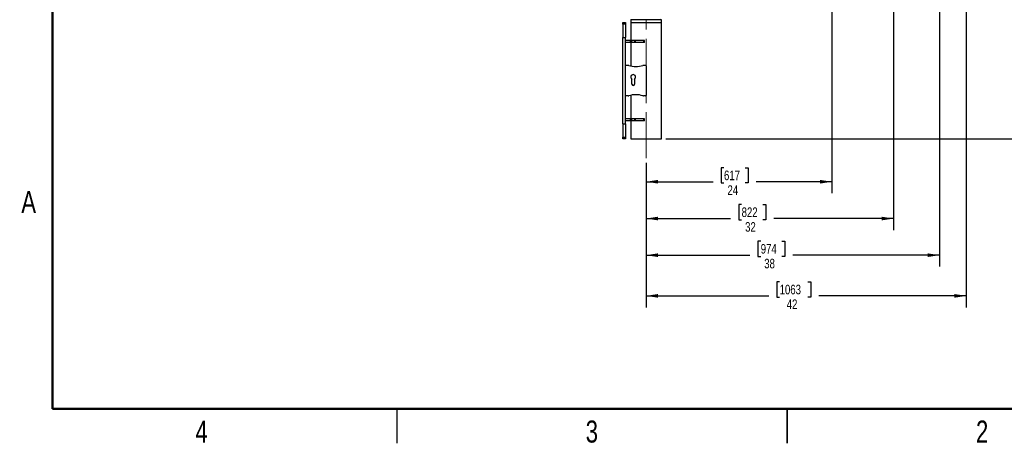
# Paper-space layout 'Sheet6' of a CAD drawing. Header units: inches. Extents: x 0.1 to 16.9, y 0.1 to 10.9.
# Tile 1 of 12: x 0.1 to 10.9, y 0.1 to 4.7. Entities that reach past the tile are written whole.
import ezdxf

# ---------------------------------------------------------------- set-up
doc = ezdxf.new("R2010")
doc.units = ezdxf.units.IN
doc.header["$MEASUREMENT"] = 0
doc.linetypes.add('CENTERX2', pattern=[0.8, 0.5, -0.1, 0.1, -0.1])
doc.linetypes.add('PHANTOM', pattern=[0.5, 0.25, -0.05, 0.05, -0.05, 0.05, -0.05])
doc.layers.add('FORMAT', color=7, linetype='Continuous')
doc.styles.add('SLDTEXTSTYLE0', font='TXT', dxfattribs={"width": 0.75})
doc.dimstyles.new('SLDDIMSTYLE17', dxfattribs={"dimtxt": 0.104167, "dimasz": 0.13, "dimexe": 0, "dimexo": 0.0625, "dimgap": 0.026042, "dimtad": 0, "dimtih": 1, "dimtoh": 1, "dimdec": 0, "dimlfac": 12, "dimrnd": 1e-09, "dimzin": 12, "dimdsep": 46, "dimtxsty": 'SLDTEXTSTYLE0', "dimsah": 1, "dimcen": 0.09, "dimadec": 0, "dimazin": 3, "dimtfac": 1, "dimtdec": 0, "dimtofl": 0, "dimtmove": 0, "dimatfit": 3, "dimfxl": 1, "dimfrac": 2, "dimtolj": 1, "dimtzin": 12, "dimarcsym": 0})

# ---------------------------------------------------------------- blocks, each defined once
blk = doc.blocks.new('_D_95')
at = {"layer": 'FORMAT', "color": 7}
for p, q in [((10.451, 6.579), (10.451, 1.606)), ((6.964, 3.181), (6.964, 1.606)), ((8.418, 1.883), (8.387, 1.883)), ((8.387, 1.883), (8.387, 1.718)), ((8.726, 1.883), (8.758, 1.883)), ((8.758, 1.883), (8.758, 1.718)), ((6.964, 1.731), (8.299, 1.731)), ((8.387, 1.718), (8.418, 1.718)), ((8.758, 1.718), (8.726, 1.718)), ((10.451, 1.731), (8.845, 1.731))]:
    blk.add_line(p, q, dxfattribs=at)
for points in [[(6.964, 1.731), (7.094, 1.711), (7.094, 1.751)], [(10.451, 1.731), (10.321, 1.751), (10.321, 1.711)]]:
    blk.add_solid(points, dxfattribs=at)
at = {"layer": 'FORMAT', "color": 7, "char_height": 0.1042, "attachment_point": 1, "style": 'SLDTEXTSTYLE0'}
for s, insert in [('1063', (8.418, 1.852)), ('42', (8.495, 1.692))]:
    blk.add_mtext(s, dxfattribs=dict(at, insert=insert))
blk = doc.blocks.new('_D_96')
at = {"layer": 'FORMAT', "color": 7}
for p, q in [((10.159, 7.417), (10.159, 2.049)), ((6.964, 3.181), (6.964, 2.049)), ((8.212, 2.326), (8.18, 2.326)), ((8.18, 2.326), (8.18, 2.161)), ((8.442, 2.326), (8.474, 2.326)), ((8.474, 2.326), (8.474, 2.161)), ((6.964, 2.174), (8.092, 2.174)), ((8.18, 2.161), (8.212, 2.161)), ((8.474, 2.161), (8.442, 2.161)), ((10.159, 2.174), (8.562, 2.174))]:
    blk.add_line(p, q, dxfattribs=at)
for points in [[(6.964, 2.174), (7.094, 2.154), (7.094, 2.194)], [(10.159, 2.174), (10.029, 2.194), (10.029, 2.154)]]:
    blk.add_solid(points, dxfattribs=at)
at = {"layer": 'FORMAT', "color": 7, "char_height": 0.1042, "attachment_point": 1, "style": 'SLDTEXTSTYLE0'}
for s, insert in [('974', (8.212, 2.295)), ('38', (8.25, 2.135))]:
    blk.add_mtext(s, dxfattribs=dict(at, insert=insert))
blk = doc.blocks.new('_D_97')
at = {"layer": 'FORMAT', "color": 7}
for p, q in [((9.659, 8.152), (9.659, 2.448)), ((6.964, 3.181), (6.964, 2.448)), ((8.004, 2.726), (7.972, 2.726)), ((7.972, 2.726), (7.972, 2.56)), ((8.235, 2.726), (8.266, 2.726)), ((8.266, 2.726), (8.266, 2.56)), ((6.964, 2.573), (7.884, 2.573)), ((9.659, 2.573), (8.354, 2.573)), ((7.972, 2.56), (8.004, 2.56)), ((8.266, 2.56), (8.235, 2.56))]:
    blk.add_line(p, q, dxfattribs=at)
for points in [[(6.964, 2.573), (7.094, 2.553), (7.094, 2.593)], [(9.659, 2.573), (9.529, 2.593), (9.529, 2.553)]]:
    blk.add_solid(points, dxfattribs=at)
at = {"layer": 'FORMAT', "color": 7, "char_height": 0.1042, "attachment_point": 1, "style": 'SLDTEXTSTYLE0'}
for s, insert in [('822', (8.004, 2.694)), ('32', (8.042, 2.534))]:
    blk.add_mtext(s, dxfattribs=dict(at, insert=insert))
blk = doc.blocks.new('_D_98')
at = {"layer": 'FORMAT', "color": 7}
for p, q in [((8.987, 8.732), (8.987, 2.849)), ((6.964, 3.181), (6.964, 2.849)), ((7.812, 3.127), (7.78, 3.127)), ((7.78, 3.127), (7.78, 2.961)), ((8.043, 3.127), (8.075, 3.127)), ((8.075, 3.127), (8.075, 2.961)), ((6.964, 2.974), (7.693, 2.974)), ((7.78, 2.961), (7.812, 2.961)), ((8.075, 2.961), (8.043, 2.961)), ((8.987, 2.974), (8.162, 2.974))]:
    blk.add_line(p, q, dxfattribs=at)
for points in [[(6.964, 2.974), (7.094, 2.954), (7.094, 2.994)], [(8.987, 2.974), (8.857, 2.994), (8.857, 2.954)]]:
    blk.add_solid(points, dxfattribs=at)
at = {"layer": 'FORMAT', "color": 7, "char_height": 0.1042, "attachment_point": 1, "style": 'SLDTEXTSTYLE0'}
for s, insert in [('617', (7.812, 3.095)), ('24', (7.85, 2.935))]:
    blk.add_mtext(s, dxfattribs=dict(at, insert=insert))
blk = doc.blocks.new('_D_99')
at = {"layer": 'FORMAT', "color": 7}
for p, q in [((10.501, 6.629), (11.328, 6.629)), ((11.203, 6.629), (11.203, 5.202)), ((11.088, 5.18), (11.056, 5.18)), ((11.056, 5.18), (11.056, 5.015)), ((11.319, 5.18), (11.351, 5.18)), ((11.351, 5.18), (11.351, 5.015)), ((11.056, 5.015), (11.088, 5.015)), ((11.351, 5.015), (11.319, 5.015)), ((11.203, 3.44), (11.203, 4.855)), ((7.18, 3.44), (11.328, 3.44))]:
    blk.add_line(p, q, dxfattribs=at)
for points in [[(11.203, 6.629), (11.183, 6.499), (11.223, 6.499)], [(11.203, 3.44), (11.223, 3.57), (11.183, 3.57)]]:
    blk.add_solid(points, dxfattribs=at)
at = {"layer": 'FORMAT', "color": 7, "char_height": 0.1042, "attachment_point": 1, "style": 'SLDTEXTSTYLE0'}
for s, insert in [('972', (11.088, 5.149)), ('38', (11.126, 4.989))]:
    blk.add_mtext(s, dxfattribs=dict(at, insert=insert))
blk = doc.blocks.new('_D_100')
at = {"layer": 'FORMAT', "color": 7}
for p, q in [((10.209, 7.467), (11.801, 7.467)), ((11.676, 7.467), (11.676, 5.576)), ((11.522, 5.555), (11.49, 5.555)), ((11.49, 5.555), (11.49, 5.389)), ((11.83, 5.555), (11.861, 5.555)), ((11.861, 5.555), (11.861, 5.389)), ((11.49, 5.389), (11.522, 5.389)), ((11.861, 5.389), (11.83, 5.389)), ((11.676, 3.44), (11.676, 5.229)), ((7.18, 3.44), (11.801, 3.44))]:
    blk.add_line(p, q, dxfattribs=at)
for points in [[(11.676, 7.467), (11.656, 7.337), (11.696, 7.337)], [(11.676, 3.44), (11.696, 3.57), (11.656, 3.57)]]:
    blk.add_solid(points, dxfattribs=at)
at = {"layer": 'FORMAT', "color": 7, "char_height": 0.1042, "attachment_point": 1, "style": 'SLDTEXTSTYLE0'}
for s, insert in [('1228', (11.522, 5.523)), ('48', (11.599, 5.363))]:
    blk.add_mtext(s, dxfattribs=dict(at, insert=insert))
blk = doc.blocks.new('_D_101')
at = {"layer": 'FORMAT', "color": 7}
for p, q in [((9.709, 8.202), (12.273, 8.202)), ((12.148, 8.202), (12.148, 6.005)), ((11.994, 5.984), (11.963, 5.984)), ((11.963, 5.984), (11.963, 5.819)), ((12.302, 5.984), (12.334, 5.984)), ((12.334, 5.984), (12.334, 5.819)), ((11.963, 5.819), (11.994, 5.819)), ((12.334, 5.819), (12.302, 5.819)), ((12.148, 3.44), (12.148, 5.659)), ((7.18, 3.44), (12.273, 3.44))]:
    blk.add_line(p, q, dxfattribs=at)
for points in [[(12.148, 8.202), (12.128, 8.072), (12.168, 8.072)], [(12.148, 3.44), (12.168, 3.57), (12.128, 3.57)]]:
    blk.add_solid(points, dxfattribs=at)
at = {"layer": 'FORMAT', "color": 7, "char_height": 0.1042, "attachment_point": 1, "style": 'SLDTEXTSTYLE0'}
for s, insert in [('1452', (11.994, 5.953)), ('57', (12.071, 5.793))]:
    blk.add_mtext(s, dxfattribs=dict(at, insert=insert))
blk = doc.blocks.new('_D_102')
at = {"layer": 'FORMAT', "color": 7}
for p, q in [((9.037, 8.782), (12.746, 8.782)), ((12.621, 8.782), (12.621, 6.472)), ((12.467, 6.451), (12.435, 6.451)), ((12.435, 6.451), (12.435, 6.285)), ((12.775, 6.451), (12.806, 6.451)), ((12.806, 6.451), (12.806, 6.285)), ((12.435, 6.285), (12.467, 6.285)), ((12.806, 6.285), (12.775, 6.285)), ((12.621, 3.44), (12.621, 6.125)), ((7.18, 3.44), (12.746, 3.44))]:
    blk.add_line(p, q, dxfattribs=at)
for points in [[(12.621, 8.782), (12.601, 8.652), (12.641, 8.652)], [(12.621, 3.44), (12.641, 3.57), (12.601, 3.57)]]:
    blk.add_solid(points, dxfattribs=at)
at = {"layer": 'FORMAT', "color": 7, "char_height": 0.1042, "attachment_point": 1, "style": 'SLDTEXTSTYLE0'}
for s, insert in [('1628', (12.467, 6.419)), ('64', (12.544, 6.259))]:
    blk.add_mtext(s, dxfattribs=dict(at, insert=insert))

psp = doc.layouts.new('Sheet6')

# ---------------------------------------------------------------- linework, layer by layer
at = {"color": 7, "linetype": 'Continuous', "lineweight": 50}
for p, q in [((0.5, 0.5), (0.5, 10.5)), ((16.5, 0.5), (0.5, 0.5))]:
    psp.add_line(p, q, dxfattribs=at)
at = {"color": 7, "linetype": 'Continuous', "lineweight": 25}
for p, q in [((6.802, 4.742), (6.797, 4.736)), ((6.797, 4.736), (6.797, 4.71)), ((6.964, 4.736), (6.797, 4.736)), ((7.13, 4.736), (6.964, 4.736)), ((7.13, 4.736), (7.125, 4.742)), ((7.13, 4.71), (7.13, 4.736)), ((6.709, 4.71), (6.74, 4.71)), ((6.709, 4.69), (6.709, 4.71)), ((6.74, 4.69), (6.709, 4.69)), ((6.709, 4.69), (6.709, 4.544)), ((6.74, 4.71), (6.74, 4.69)), ((6.74, 4.69), (6.74, 4.544)), ((6.797, 4.71), (6.797, 4.513)), ((6.797, 4.71), (6.964, 4.71)), ((6.797, 4.71), (7.13, 4.71)), ((6.964, 4.71), (7.13, 4.71)), ((7.13, 3.44), (7.13, 4.71)), ((6.709, 4.544), (6.74, 4.544)), ((6.709, 3.606), (6.709, 4.544)), ((6.74, 3.606), (6.74, 4.544)), ((6.741, 4.513), (6.74, 4.513)), ((6.741, 4.492), (6.741, 4.513)), ((6.794, 4.513), (6.741, 4.513)), ((6.794, 4.492), (6.794, 4.513)), ((6.808, 4.513), (6.794, 4.513)), ((6.808, 4.492), (6.808, 4.513)), ((6.841, 4.513), (6.808, 4.513)), ((6.841, 4.492), (6.841, 4.513)), ((6.847, 4.513), (6.841, 4.513)), ((6.847, 4.492), (6.847, 4.513)), ((6.938, 4.513), (6.847, 4.513)), ((6.938, 4.492), (6.938, 4.513)), ((6.948, 4.513), (6.938, 4.513)), ((6.948, 4.492), (6.948, 4.513)), ((6.741, 4.492), (6.74, 4.492)), ((6.794, 4.492), (6.741, 4.492)), ((6.808, 4.492), (6.794, 4.492)), ((6.797, 4.492), (6.797, 4.234)), ((6.841, 4.492), (6.808, 4.492)), ((6.847, 4.492), (6.841, 4.492)), ((6.938, 4.492), (6.847, 4.492)), ((6.948, 4.492), (6.938, 4.492)), ((6.741, 4.242), (6.768, 4.242)), ((6.936, 4.242), (6.959, 4.242)), ((6.964, 4.236), (6.964, 3.914)), ((6.81, 4.035), (6.81, 4.093)), ((6.836, 4.093), (6.836, 4.035)), ((6.768, 3.908), (6.741, 3.908)), ((6.797, 3.916), (6.797, 3.658)), ((6.959, 3.908), (6.936, 3.908)), ((6.741, 3.658), (6.74, 3.658)), ((6.741, 3.638), (6.741, 3.658)), ((6.794, 3.658), (6.741, 3.658)), ((6.794, 3.638), (6.794, 3.658)), ((6.808, 3.658), (6.794, 3.658)), ((6.808, 3.638), (6.808, 3.658)), ((6.841, 3.658), (6.808, 3.658)), ((6.841, 3.638), (6.841, 3.658)), ((6.847, 3.658), (6.841, 3.658)), ((6.847, 3.638), (6.847, 3.658)), ((6.938, 3.658), (6.847, 3.658)), ((6.938, 3.638), (6.938, 3.658)), ((6.948, 3.658), (6.938, 3.658)), ((6.948, 3.638), (6.948, 3.658)), ((6.709, 3.606), (6.74, 3.606)), ((6.709, 3.606), (6.709, 3.46)), ((6.741, 3.638), (6.74, 3.638)), ((6.74, 3.606), (6.74, 3.46)), ((6.794, 3.638), (6.741, 3.638)), ((6.808, 3.638), (6.794, 3.638)), ((6.797, 3.638), (6.797, 3.44)), ((6.841, 3.638), (6.808, 3.638)), ((6.847, 3.638), (6.841, 3.638)), ((6.938, 3.638), (6.847, 3.638)), ((6.948, 3.638), (6.938, 3.638)), ((6.709, 3.46), (6.74, 3.46)), ((6.709, 3.44), (6.709, 3.46)), ((6.74, 3.44), (6.709, 3.44)), ((6.74, 3.46), (6.74, 3.44)), ((6.797, 3.44), (7.13, 3.44)), ((4.25, 0.5), (4.25, 0.125)), ((8.5, 0.5), (8.5, 0.125)), ((8.5, 0.125), (8.5, 0.5))]:
    psp.add_line(p, q, dxfattribs=at)
at = {"color": 7, "linetype": 'PHANTOM', "lineweight": 18}
for p, q in [((6.802, 4.742), (6.797, 4.736)), ((6.802, 4.742), (6.797, 4.736)), ((6.802, 4.742), (6.797, 4.736)), ((6.797, 4.736), (6.797, 4.71)), ((6.964, 4.736), (6.797, 4.736)), ((6.797, 4.736), (6.797, 4.71)), ((6.964, 4.736), (6.797, 4.736)), ((6.797, 4.736), (6.797, 4.71)), ((6.964, 4.736), (6.797, 4.736)), ((7.13, 4.736), (6.964, 4.736)), ((7.13, 4.736), (6.964, 4.736)), ((7.13, 4.736), (6.964, 4.736)), ((7.13, 4.736), (7.125, 4.742)), ((7.13, 4.736), (7.125, 4.742)), ((7.13, 4.736), (7.125, 4.742)), ((7.13, 4.71), (7.13, 4.736)), ((7.13, 4.71), (7.13, 4.736)), ((7.13, 4.71), (7.13, 4.736)), ((6.709, 4.69), (6.709, 4.71)), ((6.709, 4.71), (6.74, 4.71)), ((6.709, 4.69), (6.709, 4.71)), ((6.709, 4.71), (6.74, 4.71)), ((6.709, 4.69), (6.709, 4.71)), ((6.709, 4.71), (6.74, 4.71)), ((6.74, 4.69), (6.709, 4.69)), ((6.709, 4.69), (6.709, 4.544)), ((6.74, 4.69), (6.709, 4.69)), ((6.709, 4.69), (6.709, 4.544)), ((6.74, 4.69), (6.709, 4.69)), ((6.709, 4.69), (6.709, 4.544)), ((6.74, 4.71), (6.74, 4.69)), ((6.74, 4.71), (6.74, 4.69)), ((6.74, 4.71), (6.74, 4.69)), ((6.74, 4.69), (6.74, 4.544)), ((6.74, 4.69), (6.74, 4.544)), ((6.74, 4.69), (6.74, 4.544)), ((6.797, 4.71), (6.797, 4.513)), ((6.797, 4.71), (6.964, 4.71)), ((6.797, 4.71), (7.13, 4.71)), ((6.797, 4.71), (6.797, 4.513)), ((6.797, 4.71), (6.964, 4.71)), ((6.797, 4.71), (7.13, 4.71)), ((6.797, 4.71), (6.797, 4.513)), ((6.797, 4.71), (6.964, 4.71)), ((6.797, 4.71), (7.13, 4.71)), ((6.964, 4.71), (7.13, 4.71)), ((6.964, 4.71), (7.13, 4.71)), ((6.964, 4.71), (7.13, 4.71)), ((7.13, 3.44), (7.13, 4.71)), ((7.13, 3.44), (7.13, 4.71)), ((7.13, 3.44), (7.13, 4.71)), ((6.709, 4.544), (6.74, 4.544)), ((6.709, 3.606), (6.709, 4.544)), ((6.709, 4.544), (6.74, 4.544)), ((6.709, 3.606), (6.709, 4.544)), ((6.709, 4.544), (6.74, 4.544)), ((6.709, 3.606), (6.709, 4.544)), ((6.74, 3.606), (6.74, 4.544)), ((6.74, 3.606), (6.74, 4.544)), ((6.74, 3.606), (6.74, 4.544)), ((6.741, 4.513), (6.74, 4.513)), ((6.741, 4.513), (6.74, 4.513)), ((6.741, 4.513), (6.74, 4.513)), ((6.741, 4.492), (6.741, 4.513)), ((6.794, 4.513), (6.741, 4.513)), ((6.741, 4.492), (6.741, 4.513)), ((6.794, 4.513), (6.741, 4.513)), ((6.741, 4.492), (6.741, 4.513)), ((6.794, 4.513), (6.741, 4.513)), ((6.794, 4.492), (6.794, 4.513)), ((6.808, 4.513), (6.794, 4.513)), ((6.794, 4.492), (6.794, 4.513)), ((6.808, 4.513), (6.794, 4.513)), ((6.794, 4.492), (6.794, 4.513)), ((6.808, 4.513), (6.794, 4.513)), ((6.808, 4.492), (6.808, 4.513)), ((6.841, 4.513), (6.808, 4.513)), ((6.808, 4.492), (6.808, 4.513)), ((6.841, 4.513), (6.808, 4.513)), ((6.808, 4.492), (6.808, 4.513)), ((6.841, 4.513), (6.808, 4.513)), ((6.841, 4.492), (6.841, 4.513)), ((6.847, 4.513), (6.841, 4.513)), ((6.841, 4.492), (6.841, 4.513)), ((6.847, 4.513), (6.841, 4.513)), ((6.841, 4.492), (6.841, 4.513)), ((6.847, 4.513), (6.841, 4.513)), ((6.847, 4.492), (6.847, 4.513)), ((6.938, 4.513), (6.847, 4.513)), ((6.847, 4.492), (6.847, 4.513)), ((6.938, 4.513), (6.847, 4.513)), ((6.847, 4.492), (6.847, 4.513)), ((6.938, 4.513), (6.847, 4.513)), ((6.938, 4.492), (6.938, 4.513)), ((6.948, 4.513), (6.938, 4.513)), ((6.938, 4.492), (6.938, 4.513)), ((6.948, 4.513), (6.938, 4.513)), ((6.938, 4.492), (6.938, 4.513)), ((6.948, 4.513), (6.938, 4.513)), ((6.948, 4.492), (6.948, 4.513)), ((6.948, 4.492), (6.948, 4.513)), ((6.948, 4.492), (6.948, 4.513)), ((6.741, 4.492), (6.74, 4.492)), ((6.741, 4.492), (6.74, 4.492)), ((6.741, 4.492), (6.74, 4.492)), ((6.794, 4.492), (6.741, 4.492)), ((6.794, 4.492), (6.741, 4.492)), ((6.794, 4.492), (6.741, 4.492)), ((6.808, 4.492), (6.794, 4.492)), ((6.808, 4.492), (6.794, 4.492)), ((6.808, 4.492), (6.794, 4.492)), ((6.797, 4.492), (6.797, 4.234)), ((6.797, 4.492), (6.797, 4.234)), ((6.797, 4.492), (6.797, 4.234)), ((6.841, 4.492), (6.808, 4.492)), ((6.841, 4.492), (6.808, 4.492)), ((6.841, 4.492), (6.808, 4.492)), ((6.847, 4.492), (6.841, 4.492)), ((6.847, 4.492), (6.841, 4.492)), ((6.847, 4.492), (6.841, 4.492)), ((6.938, 4.492), (6.847, 4.492)), ((6.938, 4.492), (6.847, 4.492)), ((6.938, 4.492), (6.847, 4.492)), ((6.948, 4.492), (6.938, 4.492)), ((6.948, 4.492), (6.938, 4.492)), ((6.948, 4.492), (6.938, 4.492)), ((6.741, 4.242), (6.768, 4.242)), ((6.741, 4.242), (6.768, 4.242)), ((6.741, 4.242), (6.768, 4.242)), ((6.936, 4.242), (6.959, 4.242)), ((6.936, 4.242), (6.959, 4.242)), ((6.936, 4.242), (6.959, 4.242)), ((6.964, 4.236), (6.964, 3.914)), ((6.964, 4.236), (6.964, 3.914)), ((6.964, 4.236), (6.964, 3.914)), ((6.81, 4.035), (6.81, 4.093)), ((6.81, 4.035), (6.81, 4.093)), ((6.81, 4.035), (6.81, 4.093)), ((6.836, 4.093), (6.836, 4.035)), ((6.836, 4.093), (6.836, 4.035)), ((6.836, 4.093), (6.836, 4.035)), ((6.768, 3.908), (6.741, 3.908)), ((6.768, 3.908), (6.741, 3.908)), ((6.768, 3.908), (6.741, 3.908)), ((6.797, 3.916), (6.797, 3.658)), ((6.797, 3.916), (6.797, 3.658)), ((6.797, 3.916), (6.797, 3.658)), ((6.959, 3.908), (6.936, 3.908)), ((6.959, 3.908), (6.936, 3.908)), ((6.959, 3.908), (6.936, 3.908)), ((6.741, 3.658), (6.74, 3.658)), ((6.741, 3.658), (6.74, 3.658)), ((6.741, 3.658), (6.74, 3.658)), ((6.741, 3.638), (6.741, 3.658)), ((6.794, 3.658), (6.741, 3.658)), ((6.741, 3.638), (6.741, 3.658)), ((6.794, 3.658), (6.741, 3.658)), ((6.741, 3.638), (6.741, 3.658)), ((6.794, 3.658), (6.741, 3.658)), ((6.794, 3.638), (6.794, 3.658)), ((6.808, 3.658), (6.794, 3.658)), ((6.794, 3.638), (6.794, 3.658)), ((6.808, 3.658), (6.794, 3.658)), ((6.794, 3.638), (6.794, 3.658)), ((6.808, 3.658), (6.794, 3.658)), ((6.808, 3.638), (6.808, 3.658)), ((6.841, 3.658), (6.808, 3.658)), ((6.808, 3.638), (6.808, 3.658)), ((6.841, 3.658), (6.808, 3.658)), ((6.808, 3.638), (6.808, 3.658)), ((6.841, 3.658), (6.808, 3.658)), ((6.841, 3.638), (6.841, 3.658)), ((6.847, 3.658), (6.841, 3.658)), ((6.841, 3.638), (6.841, 3.658)), ((6.847, 3.658), (6.841, 3.658)), ((6.841, 3.638), (6.841, 3.658)), ((6.847, 3.658), (6.841, 3.658)), ((6.847, 3.638), (6.847, 3.658)), ((6.938, 3.658), (6.847, 3.658)), ((6.847, 3.638), (6.847, 3.658)), ((6.938, 3.658), (6.847, 3.658)), ((6.847, 3.638), (6.847, 3.658)), ((6.938, 3.658), (6.847, 3.658)), ((6.938, 3.638), (6.938, 3.658)), ((6.948, 3.658), (6.938, 3.658)), ((6.938, 3.638), (6.938, 3.658)), ((6.948, 3.658), (6.938, 3.658)), ((6.938, 3.638), (6.938, 3.658)), ((6.948, 3.658), (6.938, 3.658)), ((6.948, 3.638), (6.948, 3.658)), ((6.948, 3.638), (6.948, 3.658)), ((6.948, 3.638), (6.948, 3.658)), ((6.709, 3.606), (6.709, 3.46)), ((6.709, 3.606), (6.74, 3.606)), ((6.709, 3.606), (6.709, 3.46)), ((6.709, 3.606), (6.74, 3.606)), ((6.709, 3.606), (6.709, 3.46)), ((6.709, 3.606), (6.74, 3.606)), ((6.741, 3.638), (6.74, 3.638)), ((6.741, 3.638), (6.74, 3.638)), ((6.741, 3.638), (6.74, 3.638)), ((6.74, 3.606), (6.74, 3.46)), ((6.74, 3.606), (6.74, 3.46)), ((6.74, 3.606), (6.74, 3.46)), ((6.794, 3.638), (6.741, 3.638)), ((6.794, 3.638), (6.741, 3.638)), ((6.794, 3.638), (6.741, 3.638)), ((6.808, 3.638), (6.794, 3.638)), ((6.808, 3.638), (6.794, 3.638)), ((6.808, 3.638), (6.794, 3.638)), ((6.797, 3.638), (6.797, 3.44)), ((6.797, 3.638), (6.797, 3.44)), ((6.797, 3.638), (6.797, 3.44)), ((6.841, 3.638), (6.808, 3.638)), ((6.841, 3.638), (6.808, 3.638)), ((6.841, 3.638), (6.808, 3.638)), ((6.847, 3.638), (6.841, 3.638)), ((6.847, 3.638), (6.841, 3.638)), ((6.847, 3.638), (6.841, 3.638)), ((6.938, 3.638), (6.847, 3.638)), ((6.938, 3.638), (6.847, 3.638)), ((6.938, 3.638), (6.847, 3.638)), ((6.948, 3.638), (6.938, 3.638)), ((6.948, 3.638), (6.938, 3.638)), ((6.948, 3.638), (6.938, 3.638)), ((6.709, 3.46), (6.74, 3.46)), ((6.709, 3.44), (6.709, 3.46)), ((6.709, 3.46), (6.74, 3.46)), ((6.709, 3.44), (6.709, 3.46)), ((6.709, 3.46), (6.74, 3.46)), ((6.709, 3.44), (6.709, 3.46)), ((6.74, 3.44), (6.709, 3.44)), ((6.74, 3.44), (6.709, 3.44)), ((6.74, 3.44), (6.709, 3.44)), ((6.74, 3.46), (6.74, 3.44)), ((6.74, 3.46), (6.74, 3.44)), ((6.74, 3.46), (6.74, 3.44)), ((6.797, 3.44), (7.13, 3.44)), ((6.797, 3.44), (7.13, 3.44)), ((6.797, 3.44), (7.13, 3.44))]:
    psp.add_line(p, q, dxfattribs=at)
at = {"color": 7, "linetype": 'Continuous', "lineweight": 25}
for centre, radius, start, end in [((6.741, 4.241), 0.000833, 90, 180), ((6.768, 4.221), 0.0208, 71.906, 90), ((6.852, 4.478), 0.25, 251.906, 288.094), ((6.936, 4.221), 0.0208, 90, 108.094), ((6.959, 4.236), 0.00521, 0, 90), ((6.823, 4.115), 0.026, 300, 240), ((6.823, 4.035), 0.013, 180, 0), ((6.741, 3.909), 0.000833, 180, 270), ((6.768, 3.929), 0.0208, 270, 288.094), ((6.852, 3.672), 0.25, 71.906, 108.094), ((6.936, 3.929), 0.0208, 251.906, 270), ((6.959, 3.914), 0.00521, 270, 0)]:
    psp.add_arc(centre, radius, start, end, dxfattribs=at)
at = {"color": 7, "linetype": 'PHANTOM', "lineweight": 18}
for centre, radius, start, end in [((6.741, 4.241), 0.000833, 90, 180), ((6.741, 4.241), 0.000833, 90, 180), ((6.741, 4.241), 0.000833, 90, 180), ((6.768, 4.221), 0.0208, 71.906, 90), ((6.768, 4.221), 0.0208, 71.906, 90), ((6.768, 4.221), 0.0208, 71.906, 90), ((6.852, 4.478), 0.25, 251.906, 288.094), ((6.852, 4.478), 0.25, 251.906, 288.094), ((6.852, 4.478), 0.25, 251.906, 288.094), ((6.936, 4.221), 0.0208, 90, 108.094), ((6.936, 4.221), 0.0208, 90, 108.094), ((6.936, 4.221), 0.0208, 90, 108.094), ((6.959, 4.236), 0.00521, 0, 90), ((6.959, 4.236), 0.00521, 0, 90), ((6.959, 4.236), 0.00521, 0, 90), ((6.823, 4.115), 0.026, 300, 240), ((6.823, 4.115), 0.026, 300, 240), ((6.823, 4.115), 0.026, 300, 240), ((6.823, 4.035), 0.013, 180, 0), ((6.823, 4.035), 0.013, 180, 0), ((6.823, 4.035), 0.013, 180, 0), ((6.741, 3.909), 0.000833, 180, 270), ((6.741, 3.909), 0.000833, 180, 270), ((6.741, 3.909), 0.000833, 180, 270), ((6.768, 3.929), 0.0208, 270, 288.094), ((6.768, 3.929), 0.0208, 270, 288.094), ((6.768, 3.929), 0.0208, 270, 288.094), ((6.852, 3.672), 0.25, 71.906, 108.094), ((6.852, 3.672), 0.25, 71.906, 108.094), ((6.852, 3.672), 0.25, 71.906, 108.094), ((6.936, 3.929), 0.0208, 251.906, 270), ((6.936, 3.929), 0.0208, 251.906, 270), ((6.936, 3.929), 0.0208, 251.906, 270), ((6.959, 3.914), 0.00521, 270, 0), ((6.959, 3.914), 0.00521, 270, 0), ((6.959, 3.914), 0.00521, 270, 0)]:
    psp.add_arc(centre, radius, start, end, dxfattribs=at)
at = {"layer": 'FORMAT', "color": 7, "linetype": 'CENTERX2', "lineweight": 18}
psp.add_line((6.964, 3.231), (6.964, 7.674), dxfattribs=at)

# ---------------------------------------------------------------- texts
at = {"color": 7, "linetype": 'Continuous', "lineweight": 0, "char_height": 0.24, "attachment_point": 2, "style": 'SLDTEXTSTYLE0'}
for s, insert in [('A', (0.24, 2.873)), ('4', (2.123, 0.373)), ('3', (6.373, 0.373)), ('2', (10.623, 0.373))]:
    psp.add_mtext(s, dxfattribs=dict(at, insert=insert))

# ---------------------------------------------------------------- dimensions: what is measured, and where the dimension line sits
at = {"layer": 'FORMAT', "color": 7}
for base, p2, picture, middle in [((8.987, 2.974), (8.987, 8.782), '_D_98', (7.927, 2.974)), ((9.659, 2.573), (9.659, 8.202), '_D_97', (8.119, 2.573)), ((10.159, 2.174), (10.159, 7.467), '_D_96', (8.327, 2.174)), ((10.451, 1.731), (10.451, 6.629), '_D_95', (8.572, 1.731))]:
    dim = psp.add_linear_dim(base=base, p1=(6.964, 3.231), p2=p2, dimstyle='SLDDIMSTYLE17', dxfattribs=at)
    dim.commit()
    dim.dimension.update_dxf_attribs({"geometry": picture, "text_midpoint": middle, "dimtype": 160})
for base, p1, p2, picture, middle in [((12.621, 3.44), (8.987, 8.782), (7.13, 3.44), '_D_102', (12.621, 6.298)), ((12.148, 8.202), (7.13, 3.44), (9.659, 8.202), '_D_101', (12.148, 5.832)), ((11.676, 7.467), (7.13, 3.44), (10.159, 7.467), '_D_100', (11.676, 5.402)), ((11.203, 6.629), (7.13, 3.44), (10.451, 6.629), '_D_99', (11.203, 5.028))]:
    dim = psp.add_linear_dim(base=base, p1=p1, p2=p2, angle=90, dimstyle='SLDDIMSTYLE17', dxfattribs=at)
    dim.commit()
    dim.dimension.update_dxf_attribs({"geometry": picture, "text_midpoint": middle, "dimtype": 160})

doc.saveas('drawing.dxf')
